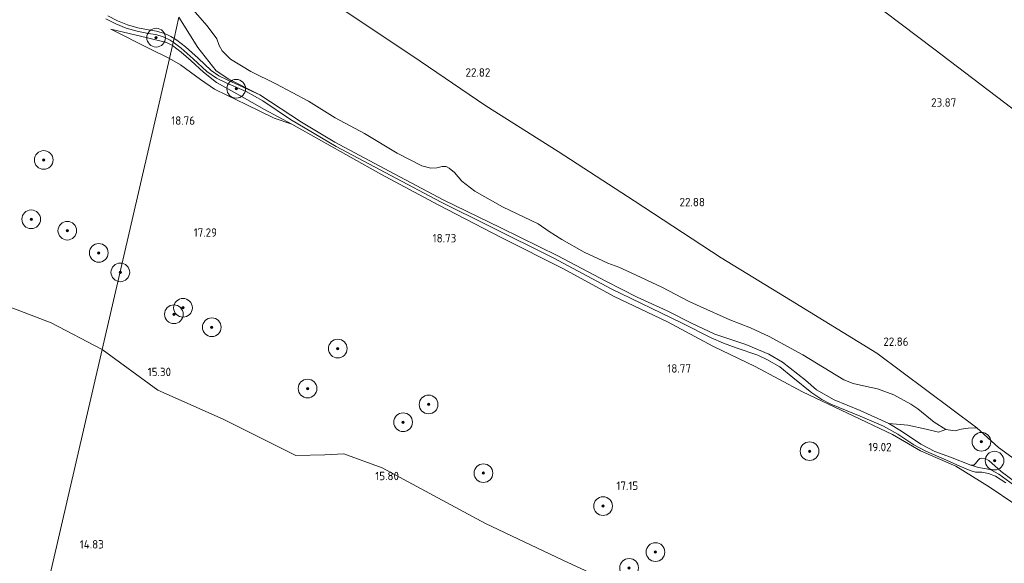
# Model space of a CAD drawing. Extents: x 196936 to 200438, y 361224 to 364196.
# Tile 173 of 256: x 199343 to 199554, y 362368 to 362485. Entities that reach past the tile are written whole.
import ezdxf
from ezdxf.enums import TextEntityAlignment as Align

# ---------------------------------------------------------------- set-up
doc = ezdxf.new("R2010")
doc.units = 0
for name, color, linetype, lineweight in [('B-ME-GR-BOOM-S', 90, 'Continuous', 25), ('B-ME-GR-BOS-GV', 40, 'Continuous', 13), ('B-ME-GR-BOUWLAND_AKKERBOUW-GV', 80, 'Continuous', 13), ('B-ME-GR-BOUWLAND_BRAAKLIGGEND-GV', 200, 'Continuous', 13), ('B-ME-GR-GRAS-GV', 60, 'Continuous', 13), ('B-ME-GW-TALUD_KRUIN-G', 90, 'Continuous', 18), ('B-ME-GW-TALUD_TEEN-G', 90, 'Continuous', 18), ('B-ME-IE-TERREINAFSCHEIDING_KUNSTMATIG_HEKWERK-G', 20, 'IE-TERREINAFSCHEIDING-KUNSTMATIG', 18), ('B-ME-OG-HOOGTEPUNT-S', 7, 'Continuous', 25), ('B-ME-VH-VERHARDING_HALFVERHARDING-GV', 252, 'Continuous', 18)]:
    doc.layers.add(name, color=color, linetype=linetype, lineweight=lineweight)
doc.styles.add('NLCS-ISO-ANNOTATIVE-T18', font='NLCS-ISO.ttf', dxfattribs={"height": 1.8})
doc.linetypes.add('IE-TERREINAFSCHEIDING-KUNSTMATIG', pattern='A,4,[82,NLCS.SHX,S=0.75,R=90,X=0,Y=0],4,-2', length=10)

# ---------------------------------------------------------------- blocks, each defined once
blk = doc.blocks.new('SAL-HOOGTELABEL-SO')
at = {"color": 0, "linetype": 'ByBlock', "lineweight": -2, "style": 'NLCS-ISO-ANNOTATIVE-T18'}
blk.add_attdef('HOOGTE', text='', height=1.8, dxfattribs=at).set_placement((2.79, 0), align=Align.RIGHT)
blk = doc.blocks.new('SGR-BOOM_01-SO')
at = {"linetype": 'ByBlock', "lineweight": 18}
h = blk.add_hatch(color=0, dxfattribs=at)
h.dxf.hatch_style = 1
edge = h.paths.add_edge_path()
edge.add_arc((0, 0), 0.25, 0, 360)
at = {"color": 0, "linetype": 'ByBlock', "lineweight": 18}
for radius in [2, 0.25]:
    blk.add_circle((0, 0), radius, dxfattribs=at)

msp = doc.modelspace()

# ---------------------------------------------------------------- linework, layer by layer
at = {"layer": 'B-ME-GR-BOS-GV'}
for points in [[(199378.077, 362489.362, 22.749), (199383.137, 362483.492, 22.618), (199385.182, 362480.696, 22.615), (199385.724, 362479.278, 22.625), (199386.375, 362478.172, 22.625), (199388.153, 362476.39, 22.6), (199392.476, 362473.762, 22.505), (199397.847, 362471.12, 22.501), (199404.848, 362467.402, 22.394), (199410.509, 362463.843, 22.529), (199416.784, 362460.442, 22.518), (199423.794, 362456.289, 22.614), (199429.071, 362453.534, 22.656), (199431.028, 362453.065, 22.522), (199432.299, 362453.134, 22.362), (199433.456, 362453.434, 22.253), (199434.289, 362453.37, 22.253), (199434.924, 362453.049, 22.256), (199436.094, 362452.125, 22.369), (199437.649, 362450.26, 22.631), (199440.398, 362448.144, 22.677), (199446.377, 362444.78, 22.32), (199453.982, 362441.128, 22.26), (199456.311, 362439.52, 22.306), (199459.041, 362437.747, 22.235), (199463.853, 362435.035, 21.959), (199466.762, 362433.729, 21.782), (199468.868, 362432.75, 21.846), (199471.237, 362431.878, 22.125), (199473.866, 362430.672, 22.224), (199480.425, 362427.61, 22.193), (199486.329, 362424.501, 22.214), (199488.66, 362423.469, 22.086), (199495.018, 362420.557, 22.249), (199499.435, 362418.889, 22.253), (199503.398, 362417.025, 22.281), (199510.591, 362413.065, 22.274), (199519.421, 362407.73, 22.338), (199521.381, 362406.99, 22.366), (199524.268, 362406.299, 22.366), (199526.594, 362405.81, 22.366), (199530.119, 362404.526, 22.469), (199533.755, 362402.57, 22.511), (199535.237, 362401.537, 22.5), (199538.755, 362398.661, 22.465), (199541.227, 362397.085, 22.384), (199539.619, 362396.512, 22.136), (199536.976, 362397.149, 21.084), (199533.117, 362398.072, 20.321), (199529.049, 362398.405, 19.677), (199522.9, 362401.164, 19.719), (199517.317, 362403.477, 19.836), (199513.541, 362405.574, 19.85), (199511.192, 362407.686, 19.963), (199506.255, 362411.496, 20.139), (199503.364, 362413.202, 20.177), (199498.402, 362415.291, 20.135), (199491.822, 362417.549, 20.022), (199486.78, 362419.861, 19.97), (199481.58, 362422.485, 20.04), (199475.176, 362425.443, 19.98), (199468.486, 362428.879, 20.044), (199458.163, 362434.309, 20.033), (199445.985, 362440.305, 19.853), (199433.823, 362446.23, 19.808), (199422.099, 362452.417, 19.695), (199410.445, 362458.632, 19.871), (199403.325, 362462.921, 19.941), (199394.453, 362468.732, 20.082), (199387.786, 362472.129, 20.051), (199385.102, 362473.851, 20.015), (199381.137, 362478.84, 20.185), (199377.109, 362485.334, 20.477)], [(199411.829, 362487.189, 23.375), (199426.977, 362477.157, 23.121), (199442.755, 362466.392, 22.973), (199458.246, 362456.648, 22.839), (199474.51, 362446.066, 22.867), (199493.174, 362433.831, 22.927), (199507.956, 362424.773, 22.895), (199526.477, 362413.456, 22.775), (199547.86, 362397.453, 22.441), (199545.984, 362397.405, 22.398), (199544.506, 362397.183, 22.412), (199543.198, 362396.817, 22.394), (199541.227, 362397.085, 22.384), (199538.755, 362398.661, 22.465), (199535.237, 362401.537, 22.5), (199533.755, 362402.57, 22.511), (199530.119, 362404.526, 22.469), (199526.594, 362405.81, 22.366), (199524.268, 362406.299, 22.366), (199521.381, 362406.99, 22.366), (199519.421, 362407.73, 22.338), (199510.591, 362413.065, 22.274), (199503.398, 362417.025, 22.281), (199499.435, 362418.889, 22.253), (199495.018, 362420.557, 22.249), (199488.66, 362423.469, 22.086), (199486.329, 362424.501, 22.214), (199480.425, 362427.61, 22.193), (199473.866, 362430.672, 22.224), (199471.237, 362431.878, 22.125), (199468.868, 362432.75, 21.846), (199466.762, 362433.729, 21.782), (199463.853, 362435.035, 21.959), (199459.041, 362437.747, 22.235), (199456.311, 362439.52, 22.306), (199453.982, 362441.128, 22.26), (199446.377, 362444.78, 22.32), (199440.398, 362448.144, 22.677), (199437.649, 362450.26, 22.631), (199436.094, 362452.125, 22.369), (199434.924, 362453.049, 22.256), (199434.289, 362453.37, 22.253), (199433.456, 362453.434, 22.253), (199432.299, 362453.134, 22.362), (199431.028, 362453.065, 22.522), (199429.071, 362453.534, 22.656), (199423.794, 362456.289, 22.614), (199416.784, 362460.442, 22.518), (199410.509, 362463.843, 22.529), (199404.848, 362467.402, 22.394), (199397.847, 362471.12, 22.501), (199392.476, 362473.762, 22.505), (199388.153, 362476.39, 22.6), (199386.375, 362478.172, 22.625), (199385.724, 362479.278, 22.625), (199385.182, 362480.696, 22.615), (199383.137, 362483.492, 22.618), (199378.077, 362489.362, 22.749)], [(199377.109, 362485.334, 20.477), (199376.063, 362480.789, 19.765), (199375.391, 362481.218, 19.668), (199374.789, 362481.548, 19.619), (199374.032, 362481.879, 19.57), (199372.312, 362482.405, 19.453), (199370.618, 362482.632, 19.268), (199368.325, 362483.066, 19.043), (199366.094, 362483.72, 18.904), (199363.935, 362484.591, 18.853), (199361.893, 362485.657, 18.89)]]:
    msp.add_polyline3d(points, dxfattribs=at)
msp.add_polyline3d([(199387.786, 362472.129, 20.051), (199394.453, 362468.732, 20.082), (199387.448, 362471.97, 19.952), (199385.658, 362472.803, 19.875), (199384.04, 362473.932, 19.857), (199381.229, 362476.56, 19.868), (199378.484, 362479.038, 19.84), (199376.632, 362480.459, 19.797), (199376.063, 362480.789, 19.765), (199377.109, 362485.334, 20.477), (199381.137, 362478.84, 20.185), (199385.102, 362473.851, 20.015)], close=True, dxfattribs=at)
at = {"layer": 'B-ME-GR-BOUWLAND_AKKERBOUW-GV'}
msp.add_polyline3d([(199723.029, 362298.838, 22.195), (199714.104, 362290.721, 22.136), (199713.558, 362291.529, 22.136), (199696.684, 362316.738, 22.197), (199682.093, 362338.28, 22.392), (199667.502, 362359.822, 22.586), (199652.911, 362381.364, 22.781), (199638.32, 362402.907, 22.976), (199621.199, 362415.888, 23.095), (199588.271, 362440.906, 23.411), (199555.343, 362465.925, 23.727), (199538.663, 362478.601, 23.788), (199520.899, 362492.05, 23.72), (199510.383, 362500, 23.5047), (199614.0145, 362500, 22.7845), (199626.691, 362489.256, 22.888), (199703.086, 362424.508, 22.512), (199723.871, 362406.892, 22.702), (199754.605, 362380.844, 22.372), (199788.173, 362352.393, 22.427), (199771.24, 362338.415, 22.54), (199757.121, 362326.926, 22.527), (199740.255, 362313.461, 22.372), (199727.129, 362302.312, 22.237)], close=True, dxfattribs=at)
for points in [[(199520.899, 362492.05, 23.72), (199538.663, 362478.601, 23.788), (199555.343, 362465.925, 23.727), (199588.271, 362440.906, 23.411), (199621.199, 362415.888, 23.095), (199638.32, 362402.907, 22.976), (199652.911, 362381.364, 22.781), (199667.502, 362359.822, 22.586)], [(199558.231, 362389.121, 22.293), (199552.504, 362393.231, 22.31), (199547.86, 362397.453, 22.441), (199526.477, 362413.456, 22.775), (199507.956, 362424.773, 22.895), (199493.174, 362433.831, 22.927), (199474.51, 362446.066, 22.867), (199458.246, 362456.648, 22.839), (199442.755, 362466.392, 22.973), (199426.977, 362477.157, 23.121), (199411.829, 362487.189, 23.375)]]:
    msp.add_polyline3d(points, dxfattribs=at)
at = {"layer": 'B-ME-GR-BOUWLAND_BRAAKLIGGEND-GV'}
for points in [[(199340.65, 362423.444, 15.428), (199349.797, 362419.968, 15.428), (199360.662, 362414.256, 15.365), (199347.953, 362359.369, 14.825), (199344.971, 362359.213, 14.833), (199341.975, 362358.994, 14.792)], [(199347.953, 362359.369, 14.825), (199360.662, 362414.256, 15.365), (199372.601, 362405.549, 15.257), (199386.56, 362399.29, 15.383), (199398.733, 362393.243, 15.362), (199402.115, 362391.569, 15.373), (199408.31, 362391.708, 15.51), (199412.361, 362391.927, 15.636), (199420.602, 362388.874, 15.772), (199442.726, 362376.986, 15.856), (199459.226, 362369.147, 15.983), (199474.416, 362362.161, 16.172)]]:
    msp.add_polyline3d(points, dxfattribs=at)
at = {"layer": 'B-ME-GR-GRAS-GV'}
for points in [[(199361.492, 362485.02, 18.89), (199363.621, 362483.909, 18.853), (199365.848, 362483.011, 18.904), (199368.149, 362482.336, 19.043), (199370.498, 362481.891, 19.268), (199372.152, 362481.67, 19.453), (199373.754, 362481.18, 19.57), (199375.259, 362480.437, 19.721), (199375.883, 362480.007, 19.721), (199375.727, 362479.33, 19.572), (199374.48, 362479.927, 19.491), (199370.363, 362480.972, 19.138), (199362.522, 362482.778, 18.741), (199370.853, 362478.603, 18.799), (199375.076, 362476.505, 18.953), (199360.662, 362414.256, 15.365), (199349.797, 362419.968, 15.428), (199340.65, 362423.444, 15.428)], [(199561.485, 362377.407, 19.405), (199550.521, 362384.853, 19.419), (199543.349, 362389.267, 19.613), (199535.832, 362392.516, 19.43), (199529.83, 362396.042, 19.528), (199520.16, 362400.582, 19.549), (199510.576, 362405.202, 19.63), (199500.404, 362410.603, 19.683), (199491.356, 362414.927, 19.659), (199481.679, 362420.142, 19.88), (199470.273, 362425.603, 19.715), (199459.436, 362431.467, 19.606), (199446.196, 362438.142, 19.518), (199432.603, 362445.172, 19.606), (199420.298, 362451.735, 19.509), (199401.243, 362462.432, 19.752), (199395.452, 362465.571, 19.861), (199390.172, 362468.588, 19.858), (199385.18, 362471.401, 19.794), (199382.359, 362473.56, 19.731), (199379.748, 362476.039, 19.745), (199377.598, 362477.903, 19.727), (199375.727, 362479.33, 19.572), (199375.883, 362480.007, 19.721), (199377.592, 362478.735, 19.769), (199380.145, 362476.438, 19.829), (199383.107, 362473.74, 19.79), (199385.158, 362472.305, 19.783), (199387.357, 362471.206, 19.85), (199391.519, 362469.434, 19.934), (199395.094, 362467.466, 19.955), (199400.949, 362463.468, 19.948), (199410.759, 362457.681, 19.808), (199422.427, 362451.483, 19.66), (199433.239, 362445.794, 19.758), (199443.416, 362440.695, 19.667), (199457.366, 362433.749, 19.776), (199469.632, 362427.188, 19.843), (199484.659, 362419.95, 19.987), (199491.032, 362416.705, 19.903), (199493.636, 362415.61, 19.91), (199496.327, 362414.595, 19.881), (199501.012, 362413.036, 20.019), (199502.946, 362412.101, 20.019), (199505.698, 362410.498, 19.983), (199508.465, 362408.251, 19.927), (199512.571, 362404.976, 19.769), (199514.693, 362403.557, 19.646), (199516.644, 362402.551, 19.625), (199522.874, 362399.981, 19.607), (199527.915, 362397.797, 19.614), (199530.947, 362396.094, 19.611), (199534.39, 362393.853, 19.487), (199536.926, 362392.471, 19.442), (199541.328, 362390.575, 19.435), (199544.244, 362389.236, 19.582), (199546.393, 362388.351, 19.699), (199547.59, 362387.997, 19.779), (199548.902, 362387.987, 19.889), (199550.345, 362387.675, 19.762), (199551.862, 362387.11, 19.709), (199554.048, 362385.676, 19.653)], [(199474.416, 362362.161, 16.172), (199459.226, 362369.147, 15.983), (199442.726, 362376.986, 15.856), (199420.602, 362388.874, 15.772), (199412.361, 362391.927, 15.636), (199408.31, 362391.708, 15.51), (199402.115, 362391.569, 15.373), (199398.733, 362393.243, 15.362), (199386.56, 362399.29, 15.383), (199372.601, 362405.549, 15.257), (199360.662, 362414.256, 15.365), (199375.076, 362476.505, 18.953), (199377.475, 362475.133, 18.996), (199381.73, 362472.058, 19.21), (199384.741, 362469.989, 19.259), (199387.331, 362468.695, 19.33), (199391.504, 362466.685, 19.478), (199397.483, 362463.77, 19.646), (199401.243, 362462.432, 19.752), (199420.298, 362451.735, 19.509), (199432.603, 362445.172, 19.606), (199446.196, 362438.142, 19.518), (199459.436, 362431.467, 19.606), (199470.273, 362425.603, 19.715), (199481.679, 362420.142, 19.88), (199491.356, 362414.927, 19.659), (199500.404, 362410.603, 19.683), (199510.576, 362405.202, 19.63), (199520.16, 362400.582, 19.549), (199529.83, 362396.042, 19.528), (199535.832, 362392.516, 19.43), (199543.349, 362389.267, 19.613), (199550.521, 362384.853, 19.419), (199561.485, 362377.407, 19.405)], [(199559.941, 362382.975, 19.747), (199553.061, 362388.1, 19.853), (199550.417, 362390.455, 19.927), (199549.647, 362390.909, 19.927), (199548.953, 362390.974, 19.927), (199548.468, 362390.921, 19.927), (199548.137, 362390.527, 19.931), (199547.595, 362389.813, 19.917), (199547.216, 362389.498, 19.913), (199546.539, 362389.492, 19.888), (199542.251, 362391.193, 19.522), (199538.893, 362392.402, 19.515), (199535.858, 362393.973, 19.525), (199531.727, 362396.751, 19.688), (199529.049, 362398.405, 19.677), (199533.117, 362398.072, 20.321), (199536.976, 362397.149, 21.084), (199539.619, 362396.512, 22.136), (199541.227, 362397.085, 22.384), (199543.198, 362396.817, 22.394), (199544.506, 362397.183, 22.412), (199545.984, 362397.405, 22.398), (199547.86, 362397.453, 22.441), (199552.504, 362393.231, 22.31), (199558.231, 362389.121, 22.293)]]:
    msp.add_polyline3d(points, dxfattribs=at)
for points in [[(199375.727, 362479.33, 19.572), (199375.076, 362476.505, 18.953), (199370.853, 362478.603, 18.799), (199362.522, 362482.778, 18.741), (199370.363, 362480.972, 19.138), (199374.48, 362479.927, 19.491)], [(199395.452, 362465.571, 19.861), (199401.243, 362462.432, 19.752), (199397.483, 362463.77, 19.646), (199391.504, 362466.685, 19.478), (199387.331, 362468.695, 19.33), (199384.741, 362469.989, 19.259), (199381.73, 362472.058, 19.21), (199377.475, 362475.133, 18.996), (199375.076, 362476.505, 18.953), (199375.727, 362479.33, 19.572), (199377.598, 362477.903, 19.727), (199379.748, 362476.039, 19.745), (199382.359, 362473.56, 19.731), (199385.18, 362471.401, 19.794), (199390.172, 362468.588, 19.858)], [(199581.514, 362367.275, 19.695), (199589.852, 362360.484, 19.663), (199581.645, 362366.629, 19.656), (199575.329, 362371.378, 19.607), (199569.785, 362375.267, 19.564), (199563.175, 362380.052, 19.582), (199558.08, 362383.564, 19.6), (199552.56, 362387.549, 19.705), (199550.824, 362388.47, 19.818), (199549.907, 362388.724, 19.871), (199548.21, 362388.961, 19.888), (199546.539, 362389.492, 19.888), (199547.216, 362389.498, 19.913), (199547.595, 362389.813, 19.917), (199548.137, 362390.527, 19.931), (199548.468, 362390.921, 19.927), (199548.953, 362390.974, 19.927), (199549.647, 362390.909, 19.927), (199550.417, 362390.455, 19.927), (199553.061, 362388.1, 19.853), (199559.941, 362382.975, 19.747), (199568.046, 362377.185, 19.592), (199574.008, 362372.887, 19.67)]]:
    msp.add_polyline3d(points, close=True, dxfattribs=at)
at = {"layer": 'B-ME-GW-TALUD_KRUIN-G'}
for points in [[(199547.86, 362397.453, 22.441), (199545.984, 362397.405, 22.398), (199544.506, 362397.183, 22.412), (199543.198, 362396.817, 22.394), (199541.227, 362397.085, 22.384), (199538.755, 362398.661, 22.465), (199535.237, 362401.537, 22.5), (199533.755, 362402.57, 22.511), (199530.119, 362404.526, 22.469), (199526.594, 362405.81, 22.366), (199524.268, 362406.299, 22.366), (199521.381, 362406.99, 22.366), (199519.421, 362407.73, 22.338), (199510.591, 362413.065, 22.274), (199503.398, 362417.025, 22.281), (199499.435, 362418.889, 22.253), (199495.018, 362420.557, 22.249), (199488.66, 362423.469, 22.086), (199486.329, 362424.501, 22.214), (199480.425, 362427.61, 22.193), (199473.866, 362430.672, 22.224), (199471.237, 362431.878, 22.125), (199468.868, 362432.75, 21.846), (199466.762, 362433.729, 21.782), (199463.853, 362435.035, 21.959), (199459.041, 362437.747, 22.235), (199456.311, 362439.52, 22.306), (199453.982, 362441.128, 22.26), (199446.377, 362444.78, 22.32), (199440.398, 362448.144, 22.677), (199437.649, 362450.26, 22.631), (199436.094, 362452.125, 22.369), (199434.924, 362453.049, 22.256), (199434.289, 362453.37, 22.253), (199433.456, 362453.434, 22.253), (199432.299, 362453.134, 22.362), (199431.028, 362453.065, 22.522), (199429.071, 362453.534, 22.656), (199423.794, 362456.289, 22.614), (199416.784, 362460.442, 22.518), (199410.509, 362463.843, 22.529), (199404.848, 362467.402, 22.394), (199397.847, 362471.12, 22.501), (199392.476, 362473.762, 22.505), (199388.153, 362476.39, 22.6), (199386.375, 362478.172, 22.625), (199385.724, 362479.278, 22.625), (199385.182, 362480.696, 22.615), (199383.137, 362483.492, 22.618), (199378.077, 362489.362, 22.749)], [(199375.727, 362479.33, 19.572), (199374.48, 362479.927, 19.491), (199370.363, 362480.972, 19.138), (199362.522, 362482.778, 18.741)], [(199401.243, 362462.432, 19.752), (199395.452, 362465.571, 19.861), (199390.172, 362468.588, 19.858), (199385.18, 362471.401, 19.794), (199382.359, 362473.56, 19.731), (199379.748, 362476.039, 19.745), (199377.598, 362477.903, 19.727), (199375.727, 362479.33, 19.572)]]:
    msp.add_polyline3d(points, dxfattribs=at)
at = {"layer": 'B-ME-GW-TALUD_TEEN-G'}
for points in [[(199377.109, 362485.334, 20.477), (199381.137, 362478.84, 20.185), (199385.102, 362473.851, 20.015), (199387.786, 362472.129, 20.051), (199394.453, 362468.732, 20.082), (199403.325, 362462.921, 19.941), (199410.445, 362458.632, 19.871), (199422.099, 362452.417, 19.695), (199433.823, 362446.23, 19.808), (199445.985, 362440.305, 19.853), (199458.163, 362434.309, 20.033), (199468.486, 362428.879, 20.044), (199475.176, 362425.443, 19.98), (199481.58, 362422.485, 20.04), (199486.78, 362419.861, 19.97), (199491.822, 362417.549, 20.022), (199498.402, 362415.291, 20.135), (199503.364, 362413.202, 20.177), (199506.255, 362411.496, 20.139), (199511.192, 362407.686, 19.963), (199513.541, 362405.574, 19.85), (199517.317, 362403.477, 19.836), (199522.9, 362401.164, 19.719), (199529.049, 362398.405, 19.677)], [(199375.076, 362476.505, 18.953), (199370.853, 362478.603, 18.799), (199362.522, 362482.778, 18.741)], [(199375.076, 362476.505, 18.953), (199377.475, 362475.133, 18.996), (199381.73, 362472.058, 19.21), (199384.741, 362469.989, 19.259), (199387.331, 362468.695, 19.33), (199391.504, 362466.685, 19.478), (199397.483, 362463.77, 19.646), (199401.243, 362462.432, 19.752)], [(199529.049, 362398.405, 19.677), (199531.727, 362396.751, 19.688), (199535.858, 362393.973, 19.525), (199538.893, 362392.402, 19.515), (199542.251, 362391.193, 19.522), (199546.539, 362389.492, 19.888), (199547.216, 362389.498, 19.913), (199547.595, 362389.813, 19.917), (199548.137, 362390.527, 19.931), (199548.468, 362390.921, 19.927), (199548.953, 362390.974, 19.927), (199549.647, 362390.909, 19.927), (199550.417, 362390.455, 19.927), (199553.061, 362388.1, 19.853), (199559.941, 362382.975, 19.747)]]:
    msp.add_polyline3d(points, dxfattribs=at)
at = {"layer": 'B-ME-IE-TERREINAFSCHEIDING_KUNSTMATIG_HEKWERK-G'}
for points in [[(199392.1033, 362500, 23.5651), (199399.258, 362495.354, 23.537), (199411.829, 362487.189, 23.375), (199426.977, 362477.157, 23.121), (199442.755, 362466.392, 22.973), (199458.246, 362456.648, 22.839), (199474.51, 362446.066, 22.867), (199493.174, 362433.831, 22.927), (199507.956, 362424.773, 22.895), (199526.477, 362413.456, 22.775), (199547.86, 362397.453, 22.441)], [(199561.485, 362377.407, 19.405), (199550.521, 362384.853, 19.419), (199543.349, 362389.267, 19.613), (199535.832, 362392.516, 19.43), (199529.83, 362396.042, 19.528), (199520.16, 362400.582, 19.549), (199510.576, 362405.202, 19.63), (199500.404, 362410.603, 19.683), (199491.356, 362414.927, 19.659), (199481.679, 362420.142, 19.88), (199470.273, 362425.603, 19.715), (199459.436, 362431.467, 19.606), (199446.196, 362438.142, 19.518), (199432.603, 362445.172, 19.606), (199420.298, 362451.735, 19.509), (199401.243, 362462.432, 19.752)], [(199581.393, 362372.085, 21.692), (199578.56, 362373.819, 21.745), (199576.053, 362375.769, 21.774), (199572.798, 362377.781, 22.025), (199565.175, 362383.801, 22.133), (199558.231, 362389.121, 22.293), (199552.504, 362393.231, 22.31), (199547.86, 362397.453, 22.441)]]:
    msp.add_polyline3d(points, dxfattribs=at)
at = {"layer": 'B-ME-VH-VERHARDING_HALFVERHARDING-GV'}
for points in [[(199361.893, 362485.657, 18.89), (199363.935, 362484.591, 18.853), (199366.094, 362483.72, 18.904), (199368.325, 362483.066, 19.043), (199370.618, 362482.632, 19.268), (199372.312, 362482.405, 19.453), (199374.032, 362481.879, 19.57), (199374.789, 362481.548, 19.619), (199375.391, 362481.218, 19.668), (199376.063, 362480.789, 19.765), (199375.883, 362480.007, 19.721), (199375.259, 362480.437, 19.721), (199373.754, 362481.18, 19.57), (199372.152, 362481.67, 19.453), (199370.498, 362481.891, 19.268), (199368.149, 362482.336, 19.043), (199365.848, 362483.011, 18.904), (199363.621, 362483.909, 18.853), (199361.492, 362485.02, 18.89)], [(199554.048, 362385.676, 19.653), (199551.862, 362387.11, 19.709), (199550.345, 362387.675, 19.762), (199548.902, 362387.987, 19.889), (199547.59, 362387.997, 19.779), (199546.393, 362388.351, 19.699), (199544.244, 362389.236, 19.582), (199541.328, 362390.575, 19.435), (199536.926, 362392.471, 19.442), (199534.39, 362393.853, 19.487), (199530.947, 362396.094, 19.611), (199527.915, 362397.797, 19.614), (199522.874, 362399.981, 19.607), (199516.644, 362402.551, 19.625), (199514.693, 362403.557, 19.646), (199512.571, 362404.976, 19.769), (199508.465, 362408.251, 19.927), (199505.698, 362410.498, 19.983), (199502.946, 362412.101, 20.019), (199501.012, 362413.036, 20.019), (199496.327, 362414.595, 19.881), (199493.636, 362415.61, 19.91), (199491.032, 362416.705, 19.903), (199484.659, 362419.95, 19.987), (199469.632, 362427.188, 19.843), (199457.366, 362433.749, 19.776), (199443.416, 362440.695, 19.667), (199433.239, 362445.794, 19.758), (199422.427, 362451.483, 19.66), (199410.759, 362457.681, 19.808), (199400.949, 362463.468, 19.948), (199395.094, 362467.466, 19.955), (199391.519, 362469.434, 19.934), (199387.357, 362471.206, 19.85), (199385.158, 362472.305, 19.783), (199383.107, 362473.74, 19.79), (199380.145, 362476.438, 19.829), (199377.592, 362478.735, 19.769), (199375.883, 362480.007, 19.721), (199376.063, 362480.789, 19.765), (199376.632, 362480.459, 19.797), (199378.484, 362479.038, 19.84), (199381.229, 362476.56, 19.868), (199384.04, 362473.932, 19.857), (199385.658, 362472.803, 19.875), (199387.448, 362471.97, 19.952), (199394.453, 362468.732, 20.082), (199403.325, 362462.921, 19.941), (199410.445, 362458.632, 19.871), (199422.099, 362452.417, 19.695), (199433.823, 362446.23, 19.808), (199445.985, 362440.305, 19.853), (199458.163, 362434.309, 20.033), (199468.486, 362428.879, 20.044), (199475.176, 362425.443, 19.98), (199481.58, 362422.485, 20.04), (199486.78, 362419.861, 19.97), (199491.822, 362417.549, 20.022), (199498.402, 362415.291, 20.135), (199503.364, 362413.202, 20.177), (199506.255, 362411.496, 20.139), (199511.192, 362407.686, 19.963), (199513.541, 362405.574, 19.85), (199517.317, 362403.477, 19.836), (199522.9, 362401.164, 19.719), (199529.049, 362398.405, 19.677), (199531.727, 362396.751, 19.688), (199535.858, 362393.973, 19.525), (199538.893, 362392.402, 19.515), (199542.251, 362391.193, 19.522), (199546.539, 362389.492, 19.888), (199548.21, 362388.961, 19.888), (199549.907, 362388.724, 19.871), (199550.824, 362388.47, 19.818), (199552.56, 362387.549, 19.705), (199558.08, 362383.564, 19.6)]]:
    msp.add_polyline3d(points, dxfattribs=at)

# ---------------------------------------------------------------- block references
at = {"layer": 'B-ME-GR-BOOM-S'}
for p in [(199372.23, 362480.98, 19.248), (199389.36, 362470.044, 19.924), (199348.175, 362454.807, 17.343), (199345.49, 362442.103, 16.597), (199353.221, 362439.667, 16.456), (199359.95, 362434.922, 16.517), (199364.568, 362430.747, 16.436), (199377.978, 362423.159, 16.419), (199376.028, 362421.776, 16.185), (199384.143, 362418.998, 16.47), (199411.095, 362414.429, 17.041), (199404.633, 362405.884, 16.022), (199430.531, 362402.473, 17.03), (199425.08, 362398.671, 16.421), (199548.834, 362394.489, 21.283), (199512.059, 362392.474, 18.461), (199551.643, 362390.445, 20.53), (199442.268, 362387.768, 16.445), (199467.868, 362380.72, 17.147), (199479.087, 362370.878, 16.991), (199473.447, 362367.498, 16.551)]:
    msp.add_blockref('SGR-BOOM_01-SO', p, dxfattribs=at)
at = {"layer": 'B-ME-OG-HOOGTEPUNT-S'}
for p, values in [((199440.96, 362472.638, 22.824), {'HOOGTE': '22.82'}), ((199540.671, 362466.206, 23.867), {'HOOGTE': '23.87'}), ((199377.767, 362462.339, 18.757), {'HOOGTE': '18.76'}), ((199486.884, 362444.887, 22.88), {'HOOGTE': '22.88'}), ((199382.467, 362438.374, 17.285), {'HOOGTE': '17.29'}), ((199433.669, 362437.154, 18.728), {'HOOGTE': '18.73'}), ((199530.445, 362415.011, 22.855), {'HOOGTE': '22.86'}), ((199372.633, 362408.535, 15.302), {'HOOGTE': '15.30'}), ((199483.888, 362409.284, 18.767), {'HOOGTE': '18.77'}), ((199526.822, 362392.451, 19.018), {'HOOGTE': '19.02'}), ((199421.416, 362386.26, 15.795), {'HOOGTE': '15.80'}), ((199472.599, 362384.186, 17.147), {'HOOGTE': '17.15'}), ((199358.247, 362371.633, 14.834), {'HOOGTE': '14.83'})]:
    msp.add_blockref('SAL-HOOGTELABEL-SO', p, dxfattribs=at).add_auto_attribs(values)

doc.saveas('drawing.dxf')
